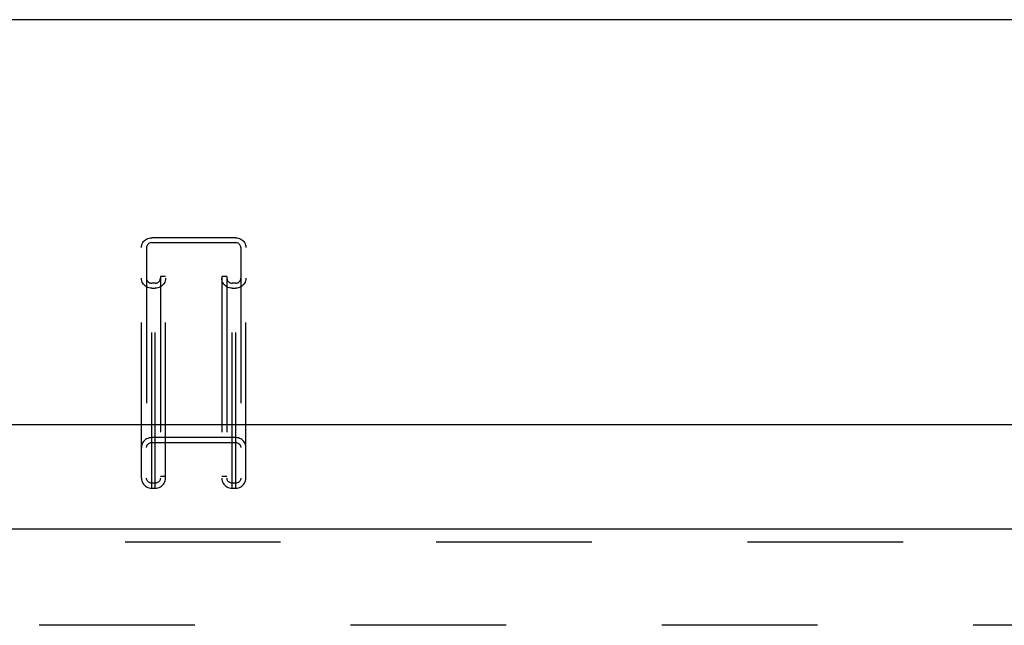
# Model space of a CAD drawing. Header units: inches. Extents: x 0 to 220, y 0 to 142.
# Tile 41 of 76: x 46.7 to 54.34, y 104.84 to 109.55. Entities that reach past the tile are written whole.
import ezdxf

# ---------------------------------------------------------------- set-up
doc = ezdxf.new("R2010")
doc.units = ezdxf.units.IN
doc.header["$LTSCALE"] = 12.090517
doc.header["$MEASUREMENT"] = 0
doc.linetypes.add('HIDDEN', pattern=[0.2, 0.1, -0.1])
doc.layers.get('0').update_dxf_attribs({"linetype": 'CONTINUOUS'})
doc.layers.add('DEFAULT_2', color=8, linetype='HIDDEN')
doc.layers.add('LEFT_DOOR_ASSEMBLY', color=7, linetype='CONTINUOUS')

msp = doc.modelspace()

# ---------------------------------------------------------------- linework, layer by layer
at = {"color": 7, "linetype": 'Continuous'}
for p, q in [((96.6366, 109.5456), (41.4566, 109.5456)), ((40.5835, 106.3998), (97.5097, 106.3998))]:
    msp.add_line(p, q, dxfattribs=at)
at = {"layer": 'DEFAULT_2', "color": 8, "linetype": 'HIDDEN'}
for p, q in [((47.7204, 105.9069), (47.7204, 107.8522)), ((48.3729, 107.8522), (47.7204, 107.8522)), ((48.3729, 105.9069), (48.3729, 107.8522)), ((47.6404, 105.9842), (47.6404, 107.7749)), ((47.6804, 107.7749), (47.6804, 105.9842)), ((47.7204, 107.8136), (48.3729, 107.8136)), ((48.4129, 107.7749), (48.4129, 105.9842)), ((48.4529, 105.9842), (48.4529, 107.7749)), ((47.7879, 107.5504), (47.7879, 105.9842)), ((47.8279, 107.5504), (47.7879, 107.5504)), ((47.8279, 105.9842), (47.8279, 107.5504)), ((48.2654, 107.5504), (48.2654, 105.9842)), ((48.3054, 107.5504), (48.2654, 107.5504)), ((48.3054, 107.5504), (48.3054, 105.9842)), ((47.7479, 107.4984), (47.7204, 107.4984)), ((47.7479, 105.9069), (47.7479, 107.4984)), ((48.3454, 105.9069), (48.3454, 107.4984)), ((48.3729, 107.4984), (48.3454, 107.4984)), ((47.7204, 107.4598), (47.7479, 107.4598)), ((48.3454, 107.4598), (48.3729, 107.4598)), ((48.3729, 106.2993), (47.7204, 106.2993)), ((47.7204, 106.2607), (48.3729, 106.2607)), ((47.7479, 105.9455), (47.7204, 105.9455)), ((47.8279, 105.9975), (47.7879, 105.9975)), ((48.3054, 105.9975), (48.2654, 105.9975)), ((48.3729, 105.9455), (48.3454, 105.9455)), ((47.7204, 105.9069), (47.7479, 105.9069)), ((48.3454, 105.9069), (48.3729, 105.9069)), ((67.4006, 104.8412), (40.7966, 104.8412))]:
    msp.add_line(p, q, dxfattribs=at)
for points in [[(47.6404, 107.7749), (47.6411, 107.7851), (47.6431, 107.7949), (47.6465, 107.8045), (47.6511, 107.8136), (47.6569, 107.822), (47.6638, 107.8296), (47.6717, 107.8362), (47.6804, 107.8419), (47.6898, 107.8463), (47.6997, 107.8496), (47.7099, 107.8515), (47.7204, 107.8522)], [(48.3729, 107.8522), (48.3834, 107.8515), (48.3936, 107.8496), (48.4035, 107.8463), (48.4129, 107.8419), (48.4216, 107.8362), (48.4295, 107.8296), (48.4364, 107.822), (48.4422, 107.8136), (48.4468, 107.8045), (48.4502, 107.7949), (48.4522, 107.7851), (48.4529, 107.7749)], [(47.7204, 107.8136), (47.7141, 107.8131), (47.708, 107.8117), (47.7022, 107.8094), (47.6969, 107.8062), (47.6921, 107.8023), (47.688, 107.7977), (47.6848, 107.7925), (47.6824, 107.7869), (47.6809, 107.7811), (47.6804, 107.7749)], [(48.4129, 107.7749), (48.4124, 107.7811), (48.4109, 107.7869), (48.4085, 107.7925), (48.4053, 107.7977), (48.4012, 107.8023), (48.3964, 107.8062), (48.3911, 107.8094), (48.3853, 107.8117), (48.3792, 107.8131), (48.3729, 107.8136)], [(47.7204, 107.4598), (47.7099, 107.4605), (47.6997, 107.4624), (47.6898, 107.4657), (47.6804, 107.4702), (47.6717, 107.4758), (47.6638, 107.4824), (47.6569, 107.49), (47.6511, 107.4984), (47.6465, 107.5075), (47.6431, 107.5171), (47.6411, 107.5269), (47.6404, 107.5371)], [(47.6804, 107.5371), (47.6809, 107.531), (47.6824, 107.5251), (47.6848, 107.5195), (47.688, 107.5144), (47.6921, 107.5098), (47.6969, 107.5058), (47.7022, 107.5027), (47.708, 107.5003), (47.7141, 107.4989), (47.7204, 107.4984)], [(47.8279, 107.5371), (47.8272, 107.5269), (47.8252, 107.5171), (47.8218, 107.5075), (47.8172, 107.4984), (47.8114, 107.49), (47.8045, 107.4824), (47.7966, 107.4758), (47.7879, 107.4702), (47.7785, 107.4657), (47.7686, 107.4624), (47.7584, 107.4605), (47.7479, 107.4598)], [(47.7479, 107.4984), (47.7542, 107.4989), (47.7603, 107.5003), (47.7661, 107.5027), (47.7714, 107.5058), (47.7762, 107.5098), (47.7803, 107.5144), (47.7835, 107.5195), (47.7859, 107.5251), (47.7874, 107.531), (47.7879, 107.5371)], [(48.3454, 107.4598), (48.3349, 107.4605), (48.3247, 107.4624), (48.3148, 107.4657), (48.3054, 107.4702), (48.2967, 107.4758), (48.2888, 107.4824), (48.2819, 107.49), (48.2761, 107.4984), (48.2715, 107.5075), (48.2681, 107.5171), (48.2661, 107.5269), (48.2654, 107.5371)], [(48.3054, 107.5371), (48.3059, 107.531), (48.3074, 107.5251), (48.3098, 107.5195), (48.313, 107.5144), (48.3171, 107.5098), (48.3219, 107.5058), (48.3272, 107.5027), (48.333, 107.5003), (48.3391, 107.4989), (48.3454, 107.4984)], [(48.4529, 107.5371), (48.4522, 107.5269), (48.4502, 107.5171), (48.4468, 107.5075), (48.4422, 107.4984), (48.4364, 107.49), (48.4295, 107.4824), (48.4216, 107.4758), (48.4129, 107.4702), (48.4035, 107.4657), (48.3936, 107.4624), (48.3834, 107.4605), (48.3729, 107.4598)], [(48.3729, 107.4984), (48.3792, 107.4989), (48.3853, 107.5003), (48.3911, 107.5027), (48.3964, 107.5058), (48.4012, 107.5098), (48.4053, 107.5144), (48.4085, 107.5195), (48.4109, 107.5251), (48.4124, 107.531), (48.4129, 107.5371)], [(47.7204, 106.2993), (47.7099, 106.2986), (47.6997, 106.2967), (47.6898, 106.2934), (47.6804, 106.289), (47.6717, 106.2833), (47.6638, 106.2767), (47.6569, 106.2691), (47.6511, 106.2607), (47.6465, 106.2516), (47.6431, 106.242), (47.6411, 106.2322), (47.6404, 106.222)], [(47.6804, 106.222), (47.6809, 106.2281), (47.6824, 106.234), (47.6848, 106.2396), (47.688, 106.2447), (47.6921, 106.2493), (47.6969, 106.2533), (47.7022, 106.2564), (47.708, 106.2588), (47.7141, 106.2602), (47.7204, 106.2607)], [(48.4529, 106.222), (48.4522, 106.2322), (48.4502, 106.242), (48.4468, 106.2516), (48.4422, 106.2607), (48.4364, 106.2691), (48.4295, 106.2767), (48.4216, 106.2833), (48.4129, 106.289), (48.4035, 106.2934), (48.3936, 106.2967), (48.3834, 106.2986), (48.3729, 106.2993)], [(48.3729, 106.2607), (48.3792, 106.2602), (48.3853, 106.2588), (48.3911, 106.2564), (48.3964, 106.2533), (48.4012, 106.2493), (48.4053, 106.2447), (48.4085, 106.2396), (48.4109, 106.234), (48.4124, 106.2281), (48.4129, 106.222)], [(47.6404, 105.9842), (47.6411, 105.974), (47.6431, 105.9642), (47.6465, 105.9546), (47.6511, 105.9455), (47.6569, 105.9371), (47.6638, 105.9295), (47.6717, 105.9229), (47.6804, 105.9172), (47.6898, 105.9128), (47.6997, 105.9095), (47.7099, 105.9076), (47.7204, 105.9069)], [(47.7204, 105.9455), (47.7141, 105.946), (47.708, 105.9474), (47.7022, 105.9498), (47.6969, 105.9529), (47.6921, 105.9569), (47.688, 105.9615), (47.6848, 105.9666), (47.6824, 105.9722), (47.6809, 105.9781), (47.6804, 105.9842)], [(47.7879, 105.9842), (47.7874, 105.9781), (47.7859, 105.9722), (47.7835, 105.9666), (47.7803, 105.9615), (47.7762, 105.9569), (47.7714, 105.9529), (47.7661, 105.9498), (47.7603, 105.9474), (47.7542, 105.946), (47.7479, 105.9455)], [(47.7479, 105.9069), (47.7584, 105.9076), (47.7686, 105.9095), (47.7785, 105.9128), (47.7879, 105.9172), (47.7966, 105.9229), (47.8045, 105.9295), (47.8114, 105.9371), (47.8172, 105.9455), (47.8218, 105.9546), (47.8252, 105.9642), (47.8272, 105.974), (47.8279, 105.9842)], [(48.2654, 105.9842), (48.2661, 105.974), (48.2681, 105.9642), (48.2715, 105.9546), (48.2761, 105.9455), (48.2819, 105.9371), (48.2888, 105.9295), (48.2967, 105.9229), (48.3054, 105.9172), (48.3148, 105.9128), (48.3247, 105.9095), (48.3349, 105.9076), (48.3454, 105.9069)], [(48.3454, 105.9455), (48.3391, 105.946), (48.333, 105.9474), (48.3272, 105.9498), (48.3219, 105.9529), (48.3171, 105.9569), (48.313, 105.9615), (48.3098, 105.9666), (48.3074, 105.9722), (48.3059, 105.9781), (48.3054, 105.9842)], [(48.4129, 105.9842), (48.4124, 105.9781), (48.4109, 105.9722), (48.4085, 105.9666), (48.4053, 105.9615), (48.4012, 105.9569), (48.3964, 105.9529), (48.3911, 105.9498), (48.3853, 105.9474), (48.3792, 105.946), (48.3729, 105.9455)], [(48.3729, 105.9069), (48.3834, 105.9076), (48.3936, 105.9095), (48.4035, 105.9128), (48.4129, 105.9172), (48.4216, 105.9229), (48.4295, 105.9295), (48.4364, 105.9371), (48.4422, 105.9455), (48.4468, 105.9546), (48.4502, 105.9642), (48.4522, 105.974), (48.4529, 105.9842)]]:
    msp.add_lwpolyline(points, dxfattribs=at)
at = {"layer": 'LEFT_DOOR_ASSEMBLY', "color": 3, "linetype": 'Continuous'}
msp.add_line((39.4636, 105.5912), (68.0671, 105.5912), dxfattribs=at)
at = {"layer": 'LEFT_DOOR_ASSEMBLY', "color": 8, "linetype": 'HIDDEN'}
msp.add_line((68.0671, 105.4872), (39.4636, 105.4872), dxfattribs=at)

doc.saveas('drawing.dxf')
